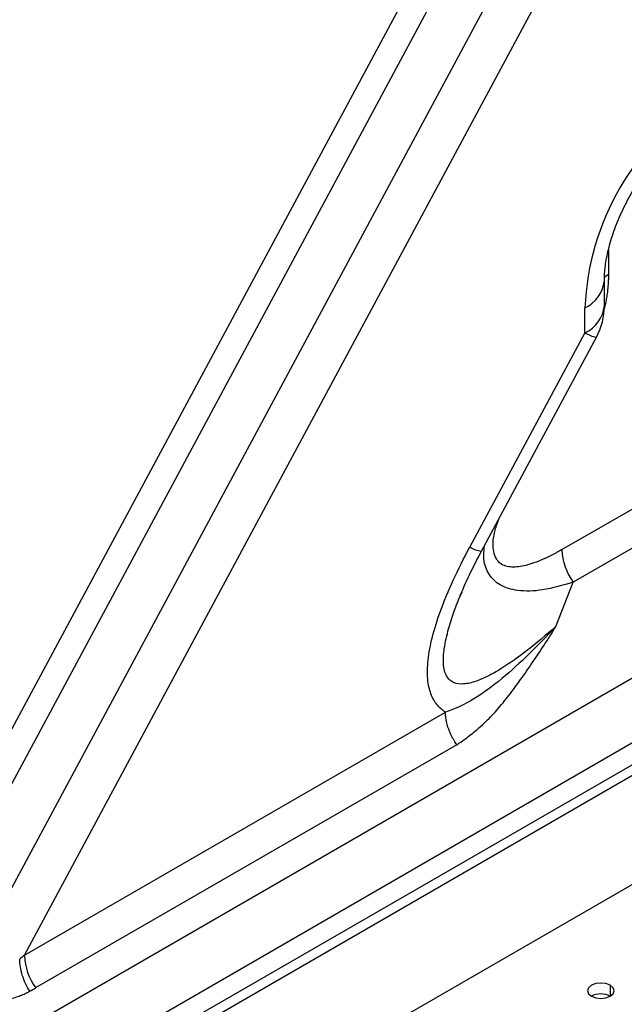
# Model space of a CAD drawing. Header units: millimetres. Extents: x 0 to 1118, y 0 to 864.
# Tile 181 of 256: x 909.08 to 913.62, y 650.5 to 657.89. Entities that reach past the tile are written whole.
import ezdxf

# ---------------------------------------------------------------- set-up
doc = ezdxf.new("R2010")
doc.units = ezdxf.units.MM

msp = doc.modelspace()

# ---------------------------------------------------------------- linework, layer by layer
at = {"color": 7, "linetype": 'Continuous', "lineweight": 25}
for p, q in [((919.6056, 672.2469), (908.3231, 651.264)), ((919.7791, 672.1594), (908.4967, 651.1766)), ((908.8105, 650.9781), (920.1221, 672.0153)), ((909.1191, 650.8682), (920.4115, 671.8696)), ((913.1546, 653.9123), (939.4511, 669.0929)), ((939.5359, 668.8479), (913.2394, 653.6673)), ((901.7793, 646.0799), (940.9885, 668.7149)), ((941.1299, 668.3066), (901.9207, 645.6716)), ((935.8547, 665.098), (906.036, 647.8841)), ((935.9254, 665.0572), (906.1068, 647.8432)), ((936.1376, 664.3631), (905.8946, 646.9042)), ((913.4737, 655.7431), (913.4737, 655.9308)), ((913.3273, 655.539), (913.3273, 655.7267)), ((913.3273, 655.539), (912.464, 653.9335)), ((912.5508, 653.9008), (913.4141, 655.5063)), ((913.1095, 653.3351), (913.2394, 653.6673)), ((912.3796, 653.5356), (912.4047, 653.5959)), ((909.1191, 650.8682), (912.2805, 652.6932)), ((912.3653, 652.4483), (909.2039, 650.6233))]:
    msp.add_line(p, q, dxfattribs=at)
at = {"color": 8, "linetype": 'Continuous', "lineweight": 25}
for p, q in [((913.5044, 656.1573), (913.5044, 655.9798)), ((913.5172, 650.6434), (913.5172, 650.5618))]:
    msp.add_line(p, q, dxfattribs=at)
at = {"color": 8, "linetype": 'Continuous', "lineweight": 25, "flags": 128}
msp.add_lwpolyline([(913.473, 655.9585), (913.4785, 655.9628), (913.5044, 655.9798)], dxfattribs=at)
at = {"color": 7, "linetype": 'Continuous', "lineweight": 25, "flags": 128}
for points in [[(913.5172, 650.6434), (913.4848, 650.6559), (913.4465, 650.6603), (913.4083, 650.6559), (913.3758, 650.6434), (913.3541, 650.6247), (913.3465, 650.6026), (913.3541, 650.5805), (913.3758, 650.5618)], [(913.3758, 650.5618), (913.4083, 650.5492), (913.4465, 650.5448), (913.4848, 650.5492), (913.5172, 650.5618), (913.5389, 650.5805), (913.5465, 650.6026), (913.5389, 650.6247), (913.5172, 650.6434)]]:
    msp.add_lwpolyline(points, dxfattribs=at)
at = {"color": 7, "linetype": 'Continuous', "lineweight": 25}
for centre, radius, start, end in [((915.2973, 655.6415), 1.9719, 122.4764, 177.5236), ((912.9737, 655.7431), 0.5, 331.7332, 0), ((913.6041, 653.9308), 0.4499, 182.36154, 215.85101), ((909.5686, 650.8867), 0.4499, 182.36147, 215.851), ((913.4465, 650.4253), 0.1537, 62.61002, 117.3846)]:
    msp.add_arc(centre, radius, start, end, dxfattribs=at)
at = {"color": 8, "linetype": 'Continuous', "lineweight": 25}
for centre, radius, start, end in [((913.2219, 655.9571), 0.2533, 294.56706, 353.65523), ((913.2224, 655.7689), 0.2526, 294.52506, 354.1548), ((913.4706, 655.7882), 0.2875, 240.08453, 258.65474), ((912.5738, 654.0937), 0.1942, 235.55395, 263.18532)]:
    msp.add_arc(centre, radius, start, end, dxfattribs=at)
at = {"color": 7, "linetype": 'Continuous', "lineweight": 25}
for points, knots in [([(913.4737, 655.9308), (913.4741, 655.9485), (913.4751, 655.9995), (913.4882, 656.0998), (913.52, 656.2318), (913.5698, 656.3732), (913.6368, 656.5172), (913.7186, 656.6573), (913.8118, 656.787), (913.9117, 656.9005), (914.0122, 656.993), (914.0871, 657.0476), (914.1255, 657.0705), (914.1349, 657.0761)], [0, 0, 0, 0, 0.051392, 0.148799, 0.248318, 0.350119, 0.453589, 0.55797, 0.662449, 0.765987, 0.867864, 0.967533, 1, 1, 1, 1]), ([(912.2805, 652.6932), (912.2571, 652.7076), (912.236, 652.7257), (912.1992, 652.7707), (912.1836, 652.7977), (912.1597, 652.8622), (912.1514, 652.8997), (912.144, 652.985), (912.1448, 653.0327), (912.1619, 653.1899), (912.193, 653.3146), (912.2714, 653.5286), (912.3028, 653.6045), (912.3758, 653.7635), (912.4173, 653.8466), (912.464, 653.9335)], [0, 0, 0, 0, 0.125, 0.125, 0.25, 0.25, 0.375, 0.375, 0.5, 0.5, 0.75, 0.75, 0.875, 0.875, 1, 1, 1, 1]), ([(912.3849, 653.5514), (912.4095, 653.6093), (912.4594, 653.7271), (912.5199, 653.8422), (912.5507, 653.9007)], [0, 0, 0, 0, 0.491724, 1, 1, 1, 1]), ([(913.1095, 653.3351), (913.0434, 653.2645), (912.9766, 653.1958), (912.8414, 653.0647), (912.7729, 653.0021), (912.6342, 652.8874), (912.5639, 652.8353), (912.4226, 652.7491), (912.352, 652.7153), (912.2805, 652.6932)], [0, 0, 0, 0, 0.25, 0.25, 0.5, 0.5, 0.75, 0.75, 1, 1, 1, 1]), ([(912.3653, 652.4483), (912.3764, 652.4557), (912.3995, 652.4711), (912.4346, 652.4964), (912.4746, 652.5268), (912.5208, 652.5646), (912.5706, 652.6093), (912.6202, 652.6582), (912.6833, 652.7264), (912.7588, 652.8191), (912.846, 652.9384), (912.934, 653.0642), (913.0091, 653.1761), (913.0676, 653.2672), (913.0966, 653.3142), (913.1095, 653.3351)], [0, 0, 0, 0, 0.03426, 0.071356, 0.111252, 0.163595, 0.225561, 0.283994, 0.343367, 0.465265, 0.591758, 0.72301, 0.859065, 0.937172, 1, 1, 1, 1]), ([(912.3653, 652.4483), (912.3621, 652.4531), (912.3551, 652.4633), (912.3448, 652.4801), (912.334, 652.4993), (912.323, 652.5209), (912.3123, 652.545), (912.3005, 652.5761), (912.2903, 652.6109), (912.2838, 652.6454), (912.2809, 652.6721), (912.2806, 652.6869), (912.2805, 652.6932)], [0, 0, 0, 0, 0.062672, 0.133616, 0.212832, 0.300319, 0.396075, 0.500099, 0.667389, 0.806485, 0.917361, 1, 1, 1, 1]), ([(909.1592, 650.5994), (909.1366, 650.6354), (909.117, 650.6772), (909.0906, 650.7615), (909.084, 650.8035), (909.0839, 650.8399)], [0, 0, 0, 0, 0.5, 0.5, 1, 1, 1, 1]), ([(908.3249, 650.573), (908.3371, 650.5699), (908.3619, 650.5635), (908.3995, 650.5547), (908.4383, 650.5465), (908.4781, 650.539), (908.519, 650.5324), (908.5646, 650.5263), (908.6181, 650.5208), (908.6772, 650.517), (908.7379, 650.5155), (908.7959, 650.5162), (908.8526, 650.5191), (908.9069, 650.5239), (908.958, 650.531), (909.0055, 650.5404), (909.0487, 650.5518), (909.0887, 650.5654), (909.1253, 650.5808), (909.1481, 650.5933), (909.1592, 650.5994)], [0, 0, 0, 0, 0.0418437, 0.0848651, 0.1290869, 0.1745392, 0.221259, 0.2692756, 0.3314696, 0.4054259, 0.4739742, 0.5431062, 0.6090091, 0.675228, 0.7374829, 0.7948333, 0.8510625, 0.9016912, 0.9517818, 1, 1, 1, 1])]:
    msp.add_open_spline(points, degree=3, knots=knots, dxfattribs=at)
at = {"color": 8, "linetype": 'Continuous', "lineweight": 25}
for points, knots in [([(913.5044, 655.9798), (913.5043, 655.9707), (913.5041, 655.9525), (913.503, 655.9252), (913.5013, 655.8983), (913.499, 655.8717), (913.4955, 655.84), (913.4901, 655.803), (913.4823, 655.7608), (913.4754, 655.7327), (913.4721, 655.7188)], [0, 0, 0, 0, 0.111016, 0.2193, 0.324934, 0.428008, 0.528618, 0.690275, 0.847208, 1, 1, 1, 1]), ([(913.1546, 653.9123), (913.145, 653.9068), (913.1278, 653.897), (913.0973, 653.8804), (913.0525, 653.8573), (912.9736, 653.8211), (912.8726, 653.7868), (912.7664, 653.7759), (912.6766, 653.8051), (912.6296, 653.9059), (912.6432, 654.0377), (912.6742, 654.1209), (912.686, 654.1522)], [0, 0, 0, 0, 0.035324, 0.063036, 0.112409, 0.200137, 0.354788, 0.489684, 0.620006, 0.763546, 0.910752, 1, 1, 1, 1]), ([(913.2394, 653.6673), (913.1617, 653.6447), (913.0169, 653.6027), (912.8293, 653.5968), (912.6903, 653.637), (912.6033, 653.72), (912.5629, 653.8249), (912.5701, 653.9074), (912.5732, 653.9425)], [0, 0, 0, 0, 0.2359, 0.439369, 0.610238, 0.757022, 0.896512, 1, 1, 1, 1]), ([(913.1095, 653.3351), (913.0362, 653.2724), (912.9015, 653.1571), (912.7307, 653.0364), (912.6039, 652.9636), (912.5072, 652.9211), (912.4201, 652.8998), (912.3539, 652.9064), (912.3127, 652.9316), (912.2883, 652.9623), (912.2721, 653.0038), (912.262, 653.071), (912.2693, 653.178), (912.3057, 653.3315), (912.3455, 653.4545), (912.3754, 653.5255), (912.3796, 653.5356)], [0, 0, 0, 0, 0.175535, 0.322416, 0.404729, 0.476602, 0.554346, 0.61932, 0.653425, 0.685565, 0.717022, 0.749156, 0.812317, 0.887784, 0.984098, 1, 1, 1, 1])]:
    msp.add_open_spline(points, degree=3, knots=knots, dxfattribs=at)
at = {"color": 7, "linetype": 'Continuous', "lineweight": 25}
for points in [[(909.1191, 650.8682), (909.1075, 650.8584), (909.0958, 650.8489), (909.0839, 650.8399)], [(909.1592, 650.5994), (909.1743, 650.6068), (909.1892, 650.6147), (909.2039, 650.6233)]]:
    msp.add_open_spline(points, degree=3, dxfattribs=at)

doc.saveas('drawing.dxf')
